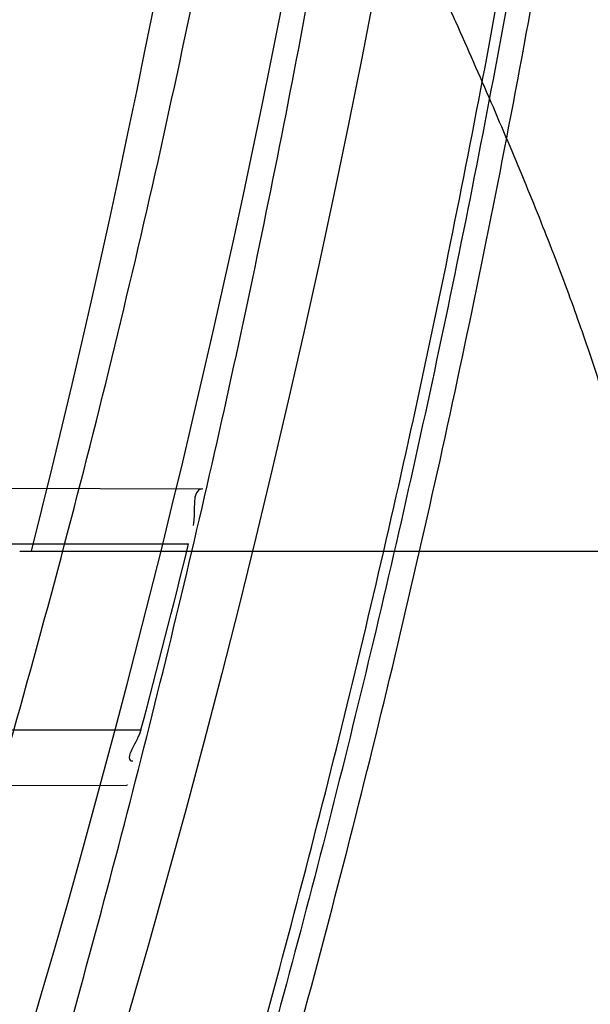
# Model space of a CAD drawing. Header units: millimetres. Extents: x 0 to 297, y 0 to 210.
# Tile 91 of 256: x 143.5391 to 143.5636, y 93.2736 to 93.3159. Entities that reach past the tile are written whole.
import ezdxf

# ---------------------------------------------------------------- set-up
doc = ezdxf.new("R2010")
doc.units = ezdxf.units.MM
doc.header["$LTSCALE"] = 16.335
doc.layers.get('0').update_dxf_attribs({"linetype": 'CONTINUOUS'})
for name, color, linetype in [('01_GLOBAL', 7, 'CONTINUOUS'), ('INTFCLR_1', 7, 'CONTINUOUS'), ('INTFCLR_144815', 7, 'CONTINUOUS')]:
    doc.layers.add(name, color=color, linetype=linetype)

msp = doc.modelspace()

# ---------------------------------------------------------------- linework, layer by layer
at = {"color": 7, "linetype": 'Continuous'}
msp.add_circle((144.2368034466, 92.193132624), 3.04, dxfattribs=at)
at = {"color": 9, "linetype": 'Continuous'}
msp.add_arc((144.2368034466, 92.193132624), 3.001038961, 92.9674534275, 177.0325465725, dxfattribs=at)
at = {"layer": '01_GLOBAL', "color": 7, "linetype": 'Continuous'}
msp.add_circle((144.2368034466, 92.193132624), 3.08, dxfattribs=at)
at = {"layer": 'INTFCLR_1', "color": 9, "linetype": 'Continuous'}
for p, q in [((143.4774988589, 93.29595681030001), (143.5469236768, 93.29571447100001)), ((143.4780083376, 93.2933562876), (143.5463152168, 93.2933562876)), ((143.4756137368, 93.2853562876), (143.5442669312, 93.2853562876)), ((143.4735235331, 93.2827418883), (143.543664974, 93.2829867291))]:
    msp.add_line(p, q, dxfattribs=at)
at = {"layer": 'INTFCLR_1', "color": 6, "linetype": 'Continuous'}
msp.add_line((143.5436947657, 93.2829868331), (143.543664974, 93.2829867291), dxfattribs=at)
for centre, radius, start, end in [((143.076579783, 93.4093562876), 0.4827613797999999, 270, 90.00000002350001), ((143.0766142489, 93.40935428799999), 0.4838125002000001, 345.1497552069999, 346.1277321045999)]:
    msp.add_arc(centre, radius, start, end, dxfattribs=at)
at = {"layer": 'INTFCLR_1', "color": 9, "linetype": 'Continuous'}
msp.add_open_spline([(143.3574002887, 93.7533562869), (143.3579828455, 93.753356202), (143.360948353, 93.7521830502), (143.3643531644, 93.7501915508), (143.3676585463, 93.7481125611), (143.3692467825, 93.74707786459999), (143.3719545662, 93.74527944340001), (143.378664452, 93.7405994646), (143.3898825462, 93.7319854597), (143.4002548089, 93.7231045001), (143.4076654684, 93.7163228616), (143.4130031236, 93.71129788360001), (143.422653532, 93.7018115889), (143.4364709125, 93.68697153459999), (143.4527894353, 93.66717079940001), (143.4645442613, 93.65089855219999), (143.4715593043, 93.6402954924), (143.474151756, 93.63626614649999), (143.4780526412, 93.63008701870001), (143.4863962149, 93.616211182), (143.4983688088, 93.5936629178), (143.5088888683, 93.5697819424), (143.5149812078, 93.55350851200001), (143.5176807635, 93.5457272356), (143.5194547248, 93.5404463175), (143.524169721, 93.5256878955), (143.5307635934, 93.5008186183), (143.5353421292, 93.4753316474), (143.5373581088, 93.459416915), (143.5380104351, 93.45352171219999), (143.5388963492, 93.444658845), (143.5403047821, 93.42546452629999), (143.5406037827, 93.3958405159), (143.5387395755, 93.3707344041), (143.5369460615, 93.35604353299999), (143.5361688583, 93.3501906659), (143.5346627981, 93.3400704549), (143.5310794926, 93.320247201), (143.5256534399, 93.29807146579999), (143.5198047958, 93.2791850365), (143.5161994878, 93.2686605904), (143.5143072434, 93.26347094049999), (143.5133416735, 93.2609008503)], degree=3, knots=[0, 0, 0, 0, 0.0031306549, 0.0166311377, 0.0214593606, 0.0240790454, 0.0268205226, 0.0389267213, 0.0680356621, 0.1027866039, 0.1122691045, 0.1220183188, 0.1421809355, 0.1849822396, 0.2309158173, 0.2799873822, 0.2927706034, 0.2992370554, 0.3057353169, 0.3320403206, 0.3862319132, 0.4428084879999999, 0.4721383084, 0.4795908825, 0.487069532, 0.5020757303, 0.5628487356, 0.6251729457, 0.6410612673, 0.6490543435, 0.6570463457, 0.6889269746, 0.7524526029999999, 0.8160592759, 0.8240370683, 0.8319876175, 0.8477879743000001, 0.8790177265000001, 0.9402188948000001, 0.970317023, 0.9852457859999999, 1, 1, 1, 1], dxfattribs=at)
at = {"layer": 'INTFCLR_1', "color": 6, "linetype": 'Continuous'}
msp.add_open_spline([(143.3913883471, 93.0653562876), (143.3925009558, 93.0653562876), (143.3944304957, 93.0666565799), (143.3973970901, 93.0684425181), (143.4007982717, 93.07091395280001), (143.4050037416, 93.07413406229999), (143.4100111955, 93.07824530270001), (143.4155298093, 93.08303751), (143.4211292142, 93.0881607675), (143.4264144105, 93.0932249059), (143.43125736, 93.0980502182), (143.4356657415, 93.10260404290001), (143.4396603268, 93.1068634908), (143.4432708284, 93.1108234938), (143.4465216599, 93.11448276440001), (143.4494397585, 93.1178438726), (143.4520627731, 93.1209293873), (143.4544121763, 93.1237459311), (143.456513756, 93.1263080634), (143.4583900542, 93.12863120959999), (143.4600695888, 93.13073982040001), (143.4615949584, 93.1326788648), (143.4630975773, 93.13461062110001), (143.4646983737, 93.1366936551), (143.4663978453, 93.1389353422), (143.4680793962, 93.14118497), (143.4697311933, 93.1434241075), (143.4714499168, 93.1457859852), (143.4733525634, 93.1484399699), (143.4754791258, 93.1514562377), (143.477855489, 93.15489250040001), (143.4805066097, 93.1588113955), (143.4834545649, 93.163277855), (143.4867221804, 93.1683718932), (143.4903444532, 93.1742054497), (143.4943554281, 93.18090734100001), (143.4987865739, 93.1886348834), (143.5036710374, 93.1975962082), (143.5090369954, 93.2080352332), (143.5149200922, 93.22031723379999), (143.5212054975, 93.234617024), (143.5274896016, 93.2504853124), (143.5333654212, 93.2672157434), (143.5385840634, 93.28417448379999), (143.543100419, 93.30119588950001), (143.5469295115, 93.31826170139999), (143.5500694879, 93.3352816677), (143.5525457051, 93.3523020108), (143.5543635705, 93.36925021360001), (143.5555404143, 93.3861532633), (143.5560867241, 93.4029944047), (143.5560112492, 93.4197765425), (143.5553196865, 93.436509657), (143.5540157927, 93.4531831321), (143.5520992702, 93.46980412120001), (143.5495685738, 93.4863701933), (143.5464237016, 93.5028559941), (143.5426520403, 93.51929845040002), (143.5382472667, 93.5356769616), (143.5331875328, 93.5520104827), (143.527486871, 93.5682159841), (143.5213730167, 93.5836821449), (143.515238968, 93.5976906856), (143.5094946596, 93.6097472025), (143.5042564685, 93.6200023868), (143.4994933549, 93.6288052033), (143.4951738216, 93.63640014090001), (143.4912628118, 93.642992), (143.4877284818, 93.6487368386), (143.4845342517, 93.6537660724), (143.4816534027, 93.65817529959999), (143.4790579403, 93.662051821), (143.4767281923, 93.6654573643), (143.4746357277, 93.668457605), (143.472765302, 93.67109499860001), (143.4710870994, 93.67342680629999), (143.46957943, 93.6754943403), (143.4681380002, 93.6774474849), (143.4666395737, 93.67945477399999), (143.4649885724, 93.68163852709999), (143.463288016, 93.68385659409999), (143.4615819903, 93.6860513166), (143.4598543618, 93.68824549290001), (143.4579581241, 93.69062033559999), (143.4558400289, 93.69323162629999), (143.4534675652, 93.6961063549), (143.4508179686, 93.6992567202), (143.447859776, 93.7026992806), (143.4445666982, 93.7064428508), (143.4409044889, 93.71049854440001), (143.4368464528, 93.7148646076), (143.4323696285, 93.7195302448), (143.4274456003, 93.7244775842), (143.4220754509, 93.7296631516), (143.4163486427, 93.7349445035), (143.410661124, 93.73991840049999), (143.4054543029, 93.74422210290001), (143.4010724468, 93.7475953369), (143.3975442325, 93.7501732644), (143.3944939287, 93.7520163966), (143.3925216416, 93.7533562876), (143.3913883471, 93.7533562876)], degree=3, knots=[0, 0, 0, 0, 0.0042187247, 0.0081401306, 0.0133978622, 0.0200459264, 0.0282638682, 0.0379443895, 0.0477615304, 0.05703690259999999, 0.0656973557, 0.0736821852, 0.0810680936, 0.0878383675, 0.0940009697, 0.0996271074, 0.1047154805, 0.1093563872, 0.1135342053, 0.1172803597, 0.1206792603, 0.1237557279, 0.1266349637, 0.1299589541, 0.1337168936, 0.1373013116, 0.1406085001, 0.1442672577, 0.148377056, 0.1529904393, 0.1582606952, 0.164218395, 0.1709303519, 0.1785521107, 0.1871652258, 0.1969659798, 0.2081658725, 0.2209392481, 0.2356613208, 0.2526660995, 0.2725685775, 0.2948769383, 0.3173640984, 0.3397873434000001, 0.3621386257, 0.3841211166, 0.4060891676, 0.4277469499, 0.4493218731, 0.470705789, 0.4919793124, 0.5131981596, 0.5343255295, 0.5554668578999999, 0.5765984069, 0.5977513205, 0.6189954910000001, 0.6402209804, 0.6617015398, 0.6832900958, 0.7050415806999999, 0.7268239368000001, 0.7463339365, 0.7630160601, 0.7774553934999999, 0.7899931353, 0.8009638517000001, 0.8105830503, 0.8190545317, 0.8265380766, 0.8331730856, 0.8390248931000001, 0.8442268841, 0.8488182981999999, 0.8528943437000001, 0.8564866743, 0.8597116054, 0.8625968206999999, 0.8656908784, 0.8692094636, 0.8729771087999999, 0.8762884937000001, 0.879749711, 0.8835661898, 0.8878115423, 0.8924986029, 0.8976989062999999, 0.9034198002, 0.9097088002, 0.9166034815, 0.9241390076, 0.9323094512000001, 0.9411199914, 0.9506041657, 0.9606137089, 0.9706541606, 0.9792553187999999, 0.9862062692, 0.9916647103, 0.9957028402, 1, 1, 1, 1], dxfattribs=at)
for points in [[(143.5469236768, 93.29571447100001), (143.5463795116, 93.29571637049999), (143.5466394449, 93.29466381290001), (143.546508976, 93.29413551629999)], [(143.5442669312, 93.2853562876), (143.5441491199, 93.2849119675), (143.5434580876, 93.28402060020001), (143.5439177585, 93.2840222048)]]:
    msp.add_open_spline(points, degree=3, dxfattribs=at)
at = {"layer": 'INTFCLR_144815', "color": 6, "linetype": 'Continuous'}
msp.add_line((143.53905332, 93.29302975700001), (143.5669716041, 93.29302975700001), dxfattribs=at)
for radius in [0.5104906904, 0.4864760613]:
    msp.add_circle((143.076579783, 93.4093562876), radius, dxfattribs=at)
for radius, start, end in [(0.7037433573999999, 313.9937911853, 154.5150993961), (0.6797433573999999, 312.9543589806, 154.5144414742), (0.6572577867, 282.2440355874, 71.2863570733), (0.5186031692, 308.490992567, 51.50900743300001), (0.5426177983, 316.9838592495, 43.0161407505), (0.5120146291, 313.9992414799, 46.00075850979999), (0.4773732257, 345.8961331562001, 14.1038668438)]:
    msp.add_arc((143.076579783, 93.4093562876), radius, start, end, dxfattribs=at)
at = {"layer": 'INTFCLR_144815', "color": 9, "linetype": 'Continuous'}
for centre, radius, start, end in [((143.076579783, 93.4093562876), 0.6528896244, 292.4997540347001, 54.0964566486), ((143.0765826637, 93.40935763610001), 0.5889741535, 292.4997540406, 54.09645665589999), ((143.076579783, 93.4093562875), 0.5277450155, 314.0862202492, 45.9137797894), ((143.076579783, 93.4093562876), 0.5151250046, 313.8592910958, 46.1407088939), ((143.076579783, 93.4093562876), 0.5117547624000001, 314.0319604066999, 45.9680396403), ((143.0765797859, 93.4093562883), 0.5790372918, 311.2505121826, 12.701512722)]:
    msp.add_arc(centre, radius, start, end, dxfattribs=at)
at = {"layer": 'INTFCLR_144815', "color": 6, "linetype": 'Continuous'}
for points, knots in [([(143.433067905, 93.05335642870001), (143.4328265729, 93.0533608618), (143.4324756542, 93.05418000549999), (143.4330197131, 93.0549083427), (143.4334366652, 93.0557926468), (143.4339703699, 93.0566454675), (143.4346161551, 93.0576462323), (143.4354019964, 93.05878669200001), (143.4363208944, 93.0600751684), (143.4373778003, 93.0615151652), (143.4385738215, 93.0631125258), (143.4399109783, 93.0648725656), (143.441391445, 93.0668020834), (143.4430186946, 93.0689099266), (143.4447956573, 93.07120496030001), (143.4467226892, 93.0736934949), (143.4487964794, 93.0763779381), (143.4510117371, 93.0792588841), (143.4533657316, 93.0823409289), (143.4558612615, 93.0856367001), (143.4585019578, 93.0891610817), (143.461284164, 93.0929204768), (143.4641988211, 93.0969147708), (143.4672349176, 93.10114163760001), (143.4703835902, 93.1056021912), (143.473633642, 93.1102946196), (143.4769725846, 93.1152153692), (143.4803867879, 93.12035908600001), (143.4838617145, 93.12571866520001), (143.4873822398, 93.131285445), (143.4909329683, 93.1370494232), (143.4944985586, 93.1429995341), (143.4980640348, 93.1491239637), (143.5016150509, 93.155410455), (143.5051380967, 93.1618465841), (143.508620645, 93.1684199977), (143.5120512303, 93.1751185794), (143.5154195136, 93.18193063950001), (143.5187162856, 93.18884502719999), (143.5219334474, 93.1958512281), (143.5250639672, 93.2029394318), (143.5281017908, 93.21010051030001), (143.5310417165, 93.21732590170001), (143.5338798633, 93.22460897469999), (143.5366072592, 93.2319283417), (143.5392210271, 93.2392754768), (143.5417223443, 93.24665218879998), (143.5441140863, 93.2540675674), (143.5463966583, 93.26152417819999), (143.5485670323, 93.2690127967), (143.5506238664, 93.27652910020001), (143.5525648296, 93.2840635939), (143.5543887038, 93.29160910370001), (143.5560958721, 93.29916427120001), (143.5576869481, 93.306728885), (143.5591625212, 93.3143029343), (143.5605229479, 93.32188557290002), (143.5617683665, 93.3294747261), (143.5628989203, 93.3370678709), (143.5639149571, 93.34466347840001), (143.5648169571, 93.352261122), (143.5656053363, 93.35986024), (143.5662804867, 93.3674604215), (143.5668427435, 93.3750611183), (143.5672924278, 93.38266226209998), (143.5676297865, 93.39026356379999), (143.5678550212, 93.3978650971), (143.5679682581, 93.4054666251), (143.5679695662, 93.4130682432), (143.567858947, 93.4206697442), (143.5676363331, 93.4282712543), (143.5673015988, 93.4358725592), (143.5668545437, 93.44347370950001), (143.5662949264, 93.4510743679), (143.5656224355, 93.45867440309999), (143.5648367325, 93.466273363), (143.5639374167, 93.4738709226), (143.5629240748, 93.4814664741), (143.5617962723, 93.4890592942), (143.5605535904, 93.4966483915), (143.5591956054, 93.50423272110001), (143.5577218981, 93.5118111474), (143.5561322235, 93.5193816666), (143.5544265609, 93.52694151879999), (143.5526049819, 93.5344880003), (143.5506674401, 93.5420191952), (143.5486137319, 93.5495338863), (143.5464439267, 93.5570299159), (143.5441586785, 93.56450343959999), (143.5417591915, 93.57194952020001), (143.5392470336, 93.579362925), (143.5366239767, 93.5867386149), (143.5338923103, 93.5940709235), (143.5310549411, 93.6013534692), (143.5281154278, 93.6085792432), (143.525078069, 93.6157405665), (143.5219479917, 93.6228290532), (143.5187312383, 93.6298355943), (143.5154348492, 93.6367503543), (143.512066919, 93.6435628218), (143.5086366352, 93.65026188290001), (143.5051543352, 93.6568358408), (143.5016314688, 93.6632725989), (143.4980805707, 93.66955978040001), (143.4945151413, 93.67568497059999), (143.4909495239, 93.6816359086), (143.4873986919, 93.6874007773), (143.4838779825, 93.6929685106), (143.480402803, 93.6983290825), (143.4769882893, 93.7034738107), (143.4736489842, 93.7083955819), (143.4703985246, 93.71308903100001), (143.4672493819, 93.7175506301), (143.464212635, 93.721778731), (143.4612978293, 93.72577350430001), (143.4585129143, 93.72953680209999), (143.4558642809, 93.73307192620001), (143.4533568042, 93.73638343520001), (143.450993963, 93.73947689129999), (143.4487779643, 93.74235864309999), (143.4467099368, 93.7450355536), (143.444790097, 93.7475147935), (143.4430178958, 93.7498036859), (143.4413922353, 93.7519094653), (143.4399116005, 93.7538391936), (143.4385741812, 93.7555995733), (143.4373781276, 93.7571969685), (143.4363211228, 93.75863709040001), (143.4354021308, 93.7599256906), (143.4346162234, 93.76106624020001), (143.4339704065, 93.7620670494), (143.4334366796, 93.7629199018), (143.4330197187, 93.7638042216), (143.4324756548, 93.76453256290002), (143.4328265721, 93.76535171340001), (143.433067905, 93.7653561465)], [0, 0, 0, 0, 0.0009310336, 0.002365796, 0.0034193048, 0.0047077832, 0.006237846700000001, 0.0080159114, 0.0100484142, 0.0123424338, 0.0149055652, 0.0177455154, 0.0208683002, 0.0242865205, 0.0280168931, 0.0320641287, 0.03642688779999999, 0.0411013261, 0.0460820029, 0.0513859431, 0.0570470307, 0.0630689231, 0.0694259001, 0.0761196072, 0.0831428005, 0.0904858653, 0.0981365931, 0.1060799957, 0.1142989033, 0.1227742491, 0.1314855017, 0.1404113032, 0.1495299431, 0.1588198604, 0.1682601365, 0.1778307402, 0.1875127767, 0.1972886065, 0.2071421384, 0.2170587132, 0.2270251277, 0.2370298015, 0.2470622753, 0.2571128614, 0.2671789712, 0.2771901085, 0.2871913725, 0.2972229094, 0.3072428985, 0.3172696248, 0.3272959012, 0.3372999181, 0.3472797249, 0.3572378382, 0.3671756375, 0.3770956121, 0.3870009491, 0.3968896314, 0.4067592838, 0.416611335, 0.4264476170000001, 0.4362699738, 0.4460792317, 0.4558777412, 0.465666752, 0.475448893, 0.4852256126, 0.4949995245, 0.5047720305, 0.5145458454, 0.5243224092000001, 0.5341044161, 0.5438932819, 0.5536914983, 0.5635002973, 0.5733219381, 0.5831577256, 0.5930094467, 0.6028783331, 0.6127653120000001, 0.6226711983, 0.6325970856, 0.6425436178, 0.6525082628, 0.6624891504, 0.6724871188, 0.6825027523, 0.6925369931, 0.7025869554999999, 0.7126463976, 0.7227116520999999, 0.7327783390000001, 0.742840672, 0.7528920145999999, 0.7629245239, 0.772929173, 0.7828957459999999, 0.7928124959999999, 0.8026662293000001, 0.8124423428, 0.8221246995, 0.8316958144, 0.8411366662, 0.8504272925, 0.8595467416, 0.8684734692, 0.8771857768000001, 0.8856622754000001, 0.8938824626, 0.9018271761, 0.9094792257, 0.9168237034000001, 0.923848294, 0.9305435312, 0.93690291, 0.9429227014, 0.9486018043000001, 0.9539413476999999, 0.9589446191, 0.9636165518, 0.9679634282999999, 0.9719924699, 0.9757115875, 0.9791292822, 0.9822538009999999, 0.9850935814, 0.9876568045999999, 0.9899510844, 0.9919838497, 0.9937619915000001, 0.9952921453, 0.9965806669, 0.997634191, 0.9990689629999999, 1, 1, 1, 1]), ([(143.4446760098, 93.7533562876), (143.4444338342, 93.7533562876), (143.4440805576, 93.75253066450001), (143.4445966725, 93.7517896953), (143.4449904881, 93.75088623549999), (143.4454977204, 93.7500149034), (143.4461122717, 93.74899220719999), (143.4468609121, 93.74782675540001), (143.4477365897, 93.7465104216), (143.4487436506, 93.7450401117), (143.4498827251, 93.7434103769), (143.4511555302, 93.7416160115), (143.4525633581, 93.7396511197), (143.4541073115, 93.73750968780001), (143.455788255, 93.73518529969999), (143.4576064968, 93.7326716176), (143.4595619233, 93.72996211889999), (143.4616535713, 93.7270506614), (143.4638797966, 93.723931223), (143.4662378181, 93.72059853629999), (143.4687238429, 93.7170479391), (143.4713327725, 93.713275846), (143.4740582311, 93.7092797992), (143.4768924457, 93.70505877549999), (143.4798262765, 93.700613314), (143.4828493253, 93.695945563), (143.4859500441, 93.6910593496), (143.4891159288, 93.6859601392), (143.492333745, 93.6806549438), (143.4955897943, 93.67515215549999), (143.4988701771, 93.6694613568), (143.5021610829, 93.6635930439), (143.5054490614, 93.6575583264), (143.5087212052, 93.6513687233), (143.5119653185, 93.64503593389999), (143.5151700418, 93.6385716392), (143.5183249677, 93.631987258), (143.5214206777, 93.6252938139), (143.5244487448, 93.61850183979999), (143.5274017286, 93.6116212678), (143.5302731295, 93.6046613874), (143.5330572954, 93.59763091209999), (143.5357494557, 93.59053772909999), (143.5383454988, 93.5833892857), (143.5408421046, 93.5761920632), (143.5432363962, 93.56895237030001), (143.5455261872, 93.5616754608), (143.547709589, 93.55436655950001), (143.5497852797, 93.5470298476), (143.551752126, 93.53966957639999), (143.5536094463, 93.5322889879), (143.5553566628, 93.5248914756), (143.5569935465, 93.5174794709), (143.5585198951, 93.51005568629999), (143.559935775, 93.50262189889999), (143.5612412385, 93.4951802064), (143.562436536, 93.48773178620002), (143.5635218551, 93.4802782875), (143.5644975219, 93.4728204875), (143.5653637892, 93.46535964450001), (143.5661210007, 93.4578961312), (143.5667694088, 93.45043090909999), (143.5673093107, 93.4429641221), (143.5677409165, 93.4354965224), (143.5680644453, 93.4280280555), (143.5682800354, 93.4205593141), (143.5683878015, 93.4130901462), (143.5683877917, 93.4056210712), (143.5682800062, 93.3981519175), (143.5680643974, 93.3906831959), (143.5677408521, 93.38321478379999), (143.5673092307, 93.3757472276), (143.5667693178, 93.3682805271), (143.5661208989, 93.3608153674), (143.5653636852, 93.3533519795), (143.5644974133, 93.34589121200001), (143.5635217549, 93.33843356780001), (143.5624364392, 93.3309801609), (143.5612411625, 93.32353192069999), (143.5599357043, 93.31609029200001), (143.5585198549, 93.30865668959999), (143.5569935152, 93.30123296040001), (143.555356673, 93.2938211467), (143.5536094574, 93.2864236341), (143.551752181, 93.2790432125), (143.5497853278, 93.2716829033), (143.5477096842, 93.26434634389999), (143.545526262, 93.2570373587), (143.5432365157, 93.2497605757), (143.540842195, 93.2425207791), (143.5383456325, 93.235323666), (143.5357495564, 93.2281751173), (143.5330574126, 93.22108196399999), (143.5302732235, 93.21405142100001), (143.5274018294, 93.20709154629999), (143.5244488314, 93.2002109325), (143.5214207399, 93.1934188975), (143.5183250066, 93.1867253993), (143.5151700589, 93.1801409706), (143.5119653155, 93.173676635), (143.5087211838, 93.16734381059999), (143.5054490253, 93.1611541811), (143.5021610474, 93.1551194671), (143.4988701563, 93.14925118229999), (143.4955897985, 93.14356042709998), (143.4923337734, 93.1380576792), (143.4891159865, 93.1327525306), (143.4859501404, 93.1276533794), (143.4828494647, 93.1227672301), (143.4798264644, 93.118099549), (143.4768926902, 93.1136541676), (143.4740585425, 93.1094332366), (143.4713331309, 93.1054372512), (143.4687242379, 93.1016652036), (143.4662382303, 93.09811462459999), (143.463880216, 93.09478194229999), (143.4616539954, 93.091662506), (143.4595623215, 93.08875100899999), (143.4576068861, 93.0860414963), (143.4557885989, 93.0835277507), (143.454107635, 93.0812033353), (143.4525636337, 93.07906183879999), (143.4511557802, 93.0770969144), (143.449882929, 93.0753024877), (143.4487438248, 93.0736727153), (143.4477367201, 93.0722023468), (143.4468610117, 93.0708859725), (143.4461123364, 93.06972047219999), (143.4454977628, 93.0686977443), (143.4449905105, 93.0678263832), (143.4445966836, 93.0669229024), (143.4440805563, 93.06618192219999), (143.4444338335, 93.0653562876), (143.4446760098, 93.0653562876)], [0, 0, 0, 0, 0.0009746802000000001, 0.0024840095, 0.0035885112, 0.0049370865, 0.0065361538, 0.0083919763, 0.0105107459, 0.0128992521, 0.015564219, 0.0185131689, 0.0217532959, 0.0252926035, 0.0291382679, 0.0332981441, 0.0377785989, 0.04258641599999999, 0.0477262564, 0.0532026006, 0.0590172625, 0.0651707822, 0.071661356, 0.0784844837, 0.0856331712, 0.0930977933, 0.1008661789, 0.1089237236, 0.1172537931, 0.1258380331, 0.1346568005, 0.1436896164, 0.1529158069, 0.1623149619, 0.1718668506, 0.1815521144, 0.1913525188, 0.2012510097, 0.2112318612, 0.2212807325, 0.231384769, 0.2415324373, 0.2517131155, 0.2619185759, 0.2721400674, 0.2823718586, 0.2926070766, 0.3028419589, 0.3130713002, 0.3232929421, 0.3335030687, 0.3437008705, 0.3538836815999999, 0.3640517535, 0.374203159, 0.3843390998, 0.3944585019, 0.404563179, 0.4146523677, 0.4247285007, 0.4347913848, 0.4448437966, 0.4548857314, 0.4649202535, 0.4749476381, 0.4849710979, 0.4949910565, 0.5050107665, 0.5150307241, 0.5250541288, 0.5350814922, 0.5451158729, 0.5551577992, 0.5652100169, 0.5752728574, 0.5853487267, 0.5954379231, 0.6055422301, 0.6156616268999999, 0.6257972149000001, 0.6359487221, 0.6461162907, 0.656299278, 0.6664966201, 0.6767070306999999, 0.6869281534, 0.6971578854, 0.7073922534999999, 0.7176279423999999, 0.7278592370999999, 0.7380811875, 0.7482862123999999, 0.758467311, 0.768614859, 0.7787188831, 0.7887678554, 0.7987487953, 0.8086473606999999, 0.8184478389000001, 0.8281331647, 0.8376851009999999, 0.8470843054, 0.8563105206, 0.8653432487, 0.874161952, 0.8827461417, 0.8910761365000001, 0.8991335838, 0.9069018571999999, 0.914366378, 0.9215149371, 0.9283378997, 0.9348283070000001, 0.9409818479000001, 0.9467964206, 0.9522727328, 0.9574126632, 0.9622204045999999, 0.9667010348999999, 0.970860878, 0.9747067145, 0.97824602, 0.9814863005, 0.9844352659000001, 0.9871003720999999, 0.9894889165, 0.9916078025, 0.9934636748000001, 0.9950628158, 0.9964114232, 0.9975159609, 0.9990253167, 1, 1, 1, 1]), ([(143.4216624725, 93.05335642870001), (143.4213076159, 93.05336284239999), (143.4212879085, 93.054732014), (143.4219530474, 93.0554935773), (143.4225585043, 93.05655774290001), (143.4232177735, 93.05751018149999), (143.4240014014, 93.0586222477), (143.4249242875, 93.0598705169), (143.4259842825, 93.061268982), (143.4271848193, 93.0628198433), (143.4285272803, 93.06452946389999), (143.430013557, 93.0664034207), (143.4316452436, 93.0684481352), (143.4334240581, 93.0706706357), (143.4353514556, 93.0730783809), (143.4374286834, 93.07567931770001), (143.4396564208, 93.0784815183), (143.4420348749, 93.0814933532), (143.4445631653, 93.0847227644), (143.4472388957, 93.0881767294), (143.4500574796, 93.09186033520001), (143.4530121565, 93.0957766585), (143.4560944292, 93.0999271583), (143.459294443, 93.10431199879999), (143.4626010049, 93.10892988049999), (143.466001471, 93.11377763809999), (143.4694818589, 93.1188501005), (143.4730272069, 93.124140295), (143.4766218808, 93.1296395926), (143.480249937, 93.13533796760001), (143.4838954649, 93.1412242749), (143.4875429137, 93.1472865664), (143.4911773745, 93.1535124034), (143.4947848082, 93.1598891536), (143.4983522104, 93.1664042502), (143.5018677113, 93.1730453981), (143.5053206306, 93.1798007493), (143.5087014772, 93.1866590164), (143.5120019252, 93.1936095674), (143.5152147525, 93.2006424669), (143.5183337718, 93.2077485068), (143.5213537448, 93.2149192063), (143.5242703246, 93.22214687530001), (143.5270798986, 93.2294244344), (143.5297795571, 93.23674551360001), (143.5323669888, 93.24410436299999), (143.5348403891, 93.2514957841), (143.5371984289, 93.2589151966), (143.5394400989, 93.26635832), (143.5415647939, 93.2738215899), (143.5435721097, 93.2813016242), (143.5454619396, 93.2887956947), (143.5472342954, 93.29630118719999), (143.5488893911, 93.30381604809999), (143.5504275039, 93.31133830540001), (143.5518490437, 93.3188664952), (143.5531544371, 93.3263991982), (143.5543441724, 93.3339353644), (143.5554187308, 93.34147399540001), (143.5563786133, 93.34901441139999), (143.5572242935, 93.35655601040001), (143.5579562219, 93.36409838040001), (143.5585748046, 93.3716411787), (143.5590804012, 93.3791841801), (143.5594733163, 93.3867272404), (143.5597537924, 93.39427028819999), (143.5599220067, 93.40181328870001), (143.559959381, 93.4068421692), (143.559959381, 93.4093562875)], [0, 0, 0, 0, 0.0027272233, 0.00637693, 0.0088871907, 0.0118720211, 0.0153444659, 0.0193180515, 0.02380733, 0.0288260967, 0.0343890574, 0.0405101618, 0.0472051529, 0.05449051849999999, 0.0623846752, 0.0709044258, 0.0800682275, 0.08989261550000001, 0.1003941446, 0.1115838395, 0.1234656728, 0.1360350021, 0.1492811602, 0.1631910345, 0.1777467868, 0.1929237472, 0.2086919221, 0.2250163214, 0.241858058, 0.2591751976, 0.2769240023, 0.2950599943, 0.3135389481, 0.3323178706, 0.3513557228, 0.3706138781, 0.3900565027, 0.40965088, 0.4293672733, 0.4491790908, 0.4690627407, 0.4889974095, 0.5089649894, 0.5289504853, 0.5489397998, 0.5689220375, 0.5888883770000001, 0.6088300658, 0.6287418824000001, 0.6486179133, 0.6684555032, 0.6882511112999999, 0.7080041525, 0.7277129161, 0.7473782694, 0.7670001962, 0.7865808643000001, 0.8061213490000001, 0.8256243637, 0.8450923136, 0.8645285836, 0.8839363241, 0.9033192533, 0.9226811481, 0.9420259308, 0.9613578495, 0.9806810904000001, 1, 1, 1, 1]), ([(143.4532213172, 93.07350289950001), (143.4527825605, 93.073510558), (143.4529762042, 93.0752423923), (143.4538640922, 93.07654630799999), (143.4551816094, 93.0790023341), (143.4570969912, 93.08189756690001), (143.4595813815, 93.0856320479), (143.4626569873, 93.09010939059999), (143.4663204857, 93.0954292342), (143.4704374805, 93.10144433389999), (143.4747116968, 93.1077819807), (143.4788252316, 93.1140110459), (143.4825996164, 93.11984597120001), (143.4860231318, 93.1252590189), (143.4891130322, 93.13025029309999), (143.4918985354, 93.13483959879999), (143.4943937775, 93.1390311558), (143.4966248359, 93.14284528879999), (143.4986149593, 93.1463041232), (143.5004051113, 93.14946338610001), (143.5021387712, 93.1525647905), (143.5038946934, 93.15575272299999), (143.5056462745, 93.15898465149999), (143.5072667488, 93.1620205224), (143.5086954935, 93.16473575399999), (143.5099553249, 93.1671595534), (143.5110667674, 93.1693212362), (143.5120995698, 93.1713502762), (143.5131388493, 93.17341357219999), (143.5142682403, 93.1756798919), (143.5155168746, 93.1782160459), (143.5169008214, 93.1810654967), (143.5184349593, 93.1842742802), (143.520133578, 93.1878911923), (143.5220088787, 93.19196571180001), (143.5240801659, 93.19657148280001), (143.5263607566, 93.2017814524), (143.5288687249, 93.2076892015), (143.531628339, 93.21442296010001), (143.5346624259, 93.2221418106), (143.5379880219, 93.23103763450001), (143.5416100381, 93.2413155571), (143.5455342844, 93.25328392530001), (143.5496593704, 93.2670474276), (143.5537095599, 93.2821431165), (143.5574166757, 93.2978928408), (143.5606336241, 93.3137412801), (143.5633511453, 93.3296421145), (143.5655703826, 93.34557205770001), (143.5672938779, 93.3615394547), (143.568520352, 93.3774996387), (143.5692528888, 93.39344422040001), (143.5694155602, 93.4040583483), (143.5694155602, 93.4093562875)], [0, 0, 0, 0, 0.0036397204, 0.0085369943, 0.0157954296, 0.0255088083, 0.0378134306, 0.0528137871, 0.0706279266, 0.09136563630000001, 0.1132788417, 0.1340284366, 0.1532798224, 0.1709168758, 0.1871507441, 0.2019689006, 0.2154440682, 0.2276101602, 0.2386187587, 0.2485421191, 0.257728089, 0.268088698, 0.2787291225, 0.288218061, 0.2966314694, 0.3041773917, 0.3108751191, 0.3167920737, 0.3230614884, 0.3300369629, 0.337794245, 0.3465081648, 0.3563110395, 0.3672939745, 0.3796510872, 0.3935134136, 0.4091801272, 0.426821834, 0.4467452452, 0.4695381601, 0.4956096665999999, 0.5255127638, 0.5599184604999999, 0.6000687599, 0.6446728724, 0.6895337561, 0.7342496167, 0.7787833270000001, 0.8233104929, 0.8676315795, 0.9119694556, 0.9560574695, 1, 1, 1, 1]), ([(143.5930281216, 93.4093562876), (143.5930281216, 93.4040971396), (143.592858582, 93.3935668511), (143.5920945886, 93.37777332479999), (143.5908180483, 93.36197836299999), (143.5890261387, 93.34619350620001), (143.5867149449, 93.33042613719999), (143.5838802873, 93.3146868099), (143.580518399, 93.29899052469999), (143.5766270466, 93.2833582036), (143.5722068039, 93.2678178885), (143.5672626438, 93.25240560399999), (143.561805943, 93.237166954), (143.5558570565, 93.2221584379), (143.5494480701, 93.2074486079), (143.5426259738, 93.193118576), (143.5354553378, 93.1792614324), (143.5280205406, 93.16598039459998), (143.5204257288, 93.1533841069), (143.5127923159, 93.1415801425), (143.5052529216, 93.1306659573), (143.4979419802, 93.1207195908), (143.4909855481, 93.1117924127), (143.4844911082, 93.1039048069), (143.4785417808, 93.0970484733), (143.4731938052, 93.0911886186), (143.4684794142, 93.0862801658), (143.4644102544, 93.08225097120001), (143.4609864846, 93.0790795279), (143.4581939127, 93.07660450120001), (143.4557672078, 93.0748457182), (143.4541729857, 93.0734863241), (143.4532213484, 93.073502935)], [0, 0, 0, 0, 0.0421285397, 0.08434683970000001, 0.1266414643, 0.1690446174, 0.2115817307, 0.2542734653, 0.2971305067, 0.3401457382, 0.3832945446, 0.4265305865, 0.4697791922, 0.5129300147, 0.5558322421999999, 0.5982870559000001, 0.6400420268, 0.6807938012, 0.7201892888, 0.7578469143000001, 0.7933806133, 0.8264335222, 0.8567170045, 0.8840287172, 0.9082689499, 0.9294277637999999, 0.9475672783, 0.9627965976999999, 0.9752495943, 0.9850650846, 0.9923757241, 1, 1, 1, 1]), ([(143.5657077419, 93.29302975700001), (143.5656611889, 93.29337368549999), (143.5655513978, 93.2940801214), (143.5653445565, 93.2951643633), (143.5650905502, 93.2963037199), (143.5647891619, 93.2974986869), (143.5644403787, 93.2987494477), (143.5640444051, 93.3000559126), (143.5636017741, 93.3014174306), (143.5631132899, 93.3028330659), (143.5625801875, 93.3043011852), (143.5620040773, 93.30581970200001), (143.5613870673, 93.30738580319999), (143.5607317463, 93.3089960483), (143.5600411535, 93.3106464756), (143.5593187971, 93.3123325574), (143.5585687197, 93.31404904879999), (143.5577955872, 93.3157897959), (143.5570045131, 93.3175481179), (143.5564700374, 93.31872464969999), (143.5562010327, 93.3193148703)], [0, 0, 0, 0, 0.0371389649, 0.0764822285, 0.1180964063, 0.1620349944, 0.2083435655, 0.2570323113, 0.3081075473, 0.3615346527, 0.417275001, 0.4752395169, 0.535325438, 0.5973945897, 0.6612693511, 0.7267706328, 0.7936791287, 0.8617189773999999, 0.9305906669, 1, 1, 1, 1])]:
    msp.add_open_spline(points, degree=3, knots=knots, dxfattribs=at)
at = {"layer": 'INTFCLR_144815', "color": 9, "linetype": 'Continuous'}
for points, knots in [([(143.5128849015, 93.7516341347), (143.5145868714, 93.7494034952), (143.5168984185, 93.7463812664), (143.5198339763, 93.74250528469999), (143.5224347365, 93.73905046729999), (143.5274699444, 93.73228383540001), (143.5351900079, 93.72158304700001), (143.5450119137, 93.7072099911), (143.553512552, 93.6939118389), (143.5595891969, 93.6838411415), (143.5631768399, 93.67770446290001), (143.5687447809, 93.6679674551), (143.5770300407, 93.65259744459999), (143.5875705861, 93.63089344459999), (143.5949834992, 93.61368663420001), (143.5997410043, 93.601677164), (143.6029277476, 93.59333517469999), (143.6083371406, 93.5783387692), (143.6153738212, 93.5562114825), (143.6225794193, 93.52860633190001), (143.6269328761, 93.5072137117), (143.6293834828, 93.49256829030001), (143.6309093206, 93.48257406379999), (143.6325566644, 93.4699643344), (143.6338422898, 93.45726691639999), (143.6346513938, 93.447048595), (143.6356389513, 93.43173203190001), (143.6362807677, 93.40878149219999), (143.6353588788, 93.3782461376), (143.6333457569, 93.35545920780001), (143.6314590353, 93.3403514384), (143.6300680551, 93.330384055), (143.6273174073, 93.3133428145), (143.6224691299, 93.28964718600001), (143.6152835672, 93.2621966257), (143.6082614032, 93.24015115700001), (143.6032345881, 93.2262320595), (143.6008522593, 93.2199444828), (143.5992617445, 93.21582370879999), (143.594920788, 93.20487651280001), (143.5875197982, 93.18771026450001), (143.5770007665, 93.1660597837), (143.5678844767, 93.1491505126), (143.5614026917, 93.1379396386), (143.5577615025, 93.1318424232), (143.5525702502, 93.123326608), (143.5450109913, 93.1115008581), (143.5351803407, 93.09711558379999), (143.5274546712, 93.08640782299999), (143.5224175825, 93.0796391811), (143.5198189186, 93.0761873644), (143.5168894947, 93.0723196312), (143.5145834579, 93.06930462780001), (143.512885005, 93.0670785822)], [0, 0, 0, 0, 0.0113523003, 0.0153945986, 0.0196724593, 0.0288485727, 0.04952051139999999, 0.0730548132, 0.0992747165, 0.1133659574, 0.1206417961, 0.1280352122, 0.1587481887, 0.1912667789, 0.2256293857, 0.2345212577, 0.2435306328, 0.2617592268, 0.2990180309, 0.3374305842, 0.3771409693, 0.3872950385, 0.3975091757, 0.4180450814, 0.4387403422, 0.4491382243, 0.4595166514, 0.5008391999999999, 0.5419727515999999, 0.5830556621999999, 0.5933356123, 0.6035730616, 0.6237732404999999, 0.6631691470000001, 0.7013781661, 0.7385292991, 0.7567366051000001, 0.761249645, 0.7657337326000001, 0.7746080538, 0.8088969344, 0.8413373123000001, 0.8719692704, 0.886598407, 0.893729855, 0.9007025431, 0.926950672, 0.9505051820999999, 0.9711896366, 0.9803691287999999, 0.9846421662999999, 0.9886711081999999, 1, 1, 1, 1]), ([(143.5097802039, 93.07491035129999), (143.5107631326, 93.0762896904), (143.5147002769, 93.08184838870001), (143.5218726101, 93.09226450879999), (143.5314142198, 93.1068895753), (143.5387477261, 93.11890361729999), (143.5437838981, 93.1275534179), (143.5473185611, 93.1337501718), (143.5536130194, 93.145147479), (143.5624642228, 93.1623332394), (143.5726739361, 93.1843270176), (143.5798532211, 93.20175331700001), (143.5840641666, 93.212864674), (143.5856078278, 93.21704925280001), (143.5879207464, 93.22343621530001), (143.5928024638, 93.23757912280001), (143.5996193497, 93.2599706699), (143.606592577, 93.2878408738), (143.6112964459, 93.31189139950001), (143.6139653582, 93.329186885), (143.6153153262, 93.3393049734), (143.6171469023, 93.3546451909), (143.6191183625, 93.3779872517), (143.6197079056, 93.3988262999), (143.6197079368, 93.4093563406)], [0, 0, 0, 0, 0.0141977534, 0.0570997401, 0.1060018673, 0.1605593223, 0.1750635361, 0.1899029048, 0.2203592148, 0.2841982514, 0.3519009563, 0.42356155, 0.4421237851, 0.4515054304, 0.4609492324, 0.4990648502, 0.5769114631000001, 0.6570654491, 0.7397891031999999, 0.7822307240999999, 0.8037455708, 0.8253529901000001, 0.9117316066, 1, 1, 1, 1]), ([(143.591951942, 93.38966159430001), (143.5915728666, 93.37919236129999), (143.5901500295, 93.35735907), (143.5867103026, 93.3300525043), (143.5835531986, 93.31189061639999), (143.5819466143, 93.30360098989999), (143.5808408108, 93.2981214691), (143.5776999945, 93.28342945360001), (143.5717988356, 93.2601171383), (143.5638726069, 93.2350179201), (143.5577507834, 93.2181300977), (143.5541489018, 93.2087913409), (143.5487813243, 93.19540752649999), (143.5421693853, 93.18033447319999), (143.5351169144, 93.16574640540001), (143.5310995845, 93.15779603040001), (143.525277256, 93.1465915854), (143.5165922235, 93.130921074), (143.5049528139, 93.11172376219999), (143.4955343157, 93.09727890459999), (143.4896474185, 93.0886177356), (143.4871124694, 93.0849372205), (143.4855245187, 93.0826424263), (143.4816453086, 93.0770718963), (143.4761162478, 93.06924736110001), (143.4710044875, 93.061978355), (143.4684108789, 93.0579910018), (143.4672780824, 93.056180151), (143.4663087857, 93.0544155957), (143.4656551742, 93.05302772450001), (143.4655913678, 93.0521412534), (143.4657716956, 93.0519839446)], [0, 0, 0, 0, 0.0858001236, 0.1790833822, 0.2252548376, 0.2367557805, 0.2482389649, 0.2710367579, 0.3598009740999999, 0.445061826, 0.4864888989, 0.5069045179, 0.5270361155, 0.6045890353, 0.6416374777, 0.6597341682, 0.6775421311, 0.7450519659, 0.8064210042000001, 0.8613741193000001, 0.8862623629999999, 0.8921897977, 0.8979757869, 0.909117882, 0.9477859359, 0.9764348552, 0.98192108, 0.9867019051, 0.9940016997, 0.9980401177, 1, 1, 1, 1]), ([(143.4778316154, 93.0571601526), (143.4776521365, 93.057306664), (143.4777245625, 93.0581905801), (143.4784159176, 93.0595327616), (143.4794203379, 93.06126704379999), (143.4805956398, 93.0630405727), (143.4832863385, 93.0669588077), (143.4885743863, 93.07409953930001), (143.4942875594, 93.0817922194), (143.4982965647, 93.08727277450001), (143.4999374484, 93.08953067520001), (143.5025563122, 93.0931516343), (143.5086354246, 93.1016713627), (143.5183600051, 93.1158856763), (143.5303792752, 93.1347883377), (143.5393530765, 93.1502333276), (143.5453689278, 93.16127930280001), (143.5495166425, 93.1691118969), (143.5567950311, 93.18347927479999), (143.5636248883, 93.1983392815), (143.5691709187, 93.2115406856), (143.572889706, 93.22074559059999), (143.5792081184, 93.2373866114), (143.5873918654, 93.2621286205), (143.5934899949, 93.28513192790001), (143.5967351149, 93.29962985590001), (143.5978771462, 93.3050347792), (143.5995359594, 93.3132096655), (143.6027953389, 93.33111775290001), (143.6060267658, 93.3556181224), (143.607466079, 93.3746951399), (143.6078776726, 93.38256508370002)], [0, 0, 0, 0, 0.0019511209, 0.0060578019, 0.0135221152, 0.0184240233, 0.0240553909, 0.0535050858, 0.0932797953, 0.1047395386, 0.110689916, 0.1167852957, 0.1423727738, 0.1988288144, 0.2618001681, 0.3309746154, 0.3492045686, 0.3677228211, 0.4056116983, 0.4848284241, 0.5053718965, 0.5261970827, 0.5684309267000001, 0.6552565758, 0.7455309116, 0.7687000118, 0.7803679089, 0.7920523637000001, 0.8389465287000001, 0.9336333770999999, 1, 1, 1, 1])]:
    msp.add_open_spline(points, degree=3, knots=knots, dxfattribs=at)

doc.saveas('drawing.dxf')
